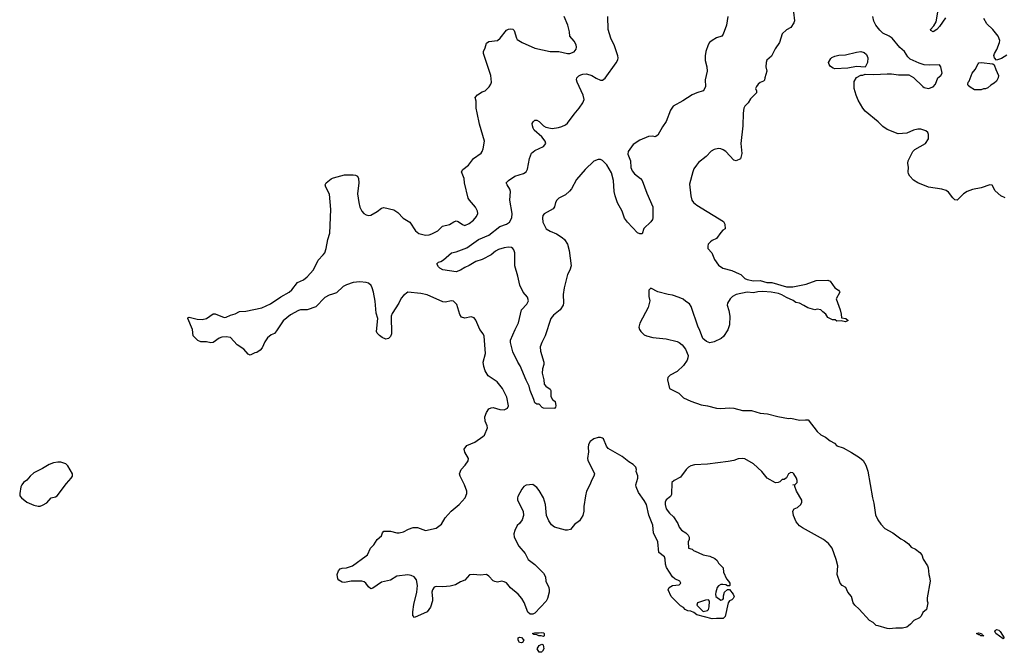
# Model space of a CAD drawing. Header units: inches. Extents: x 2220522 to 2384314, y 721474 to 893490.
# Tile 180 of 256: x 2327142 to 2336141, y 829759 to 835540. Entities that reach past the tile are written whole.
import ezdxf

# ---------------------------------------------------------------- set-up
doc = ezdxf.new("R2010")
doc.units = ezdxf.units.IN
doc.header["$MEASUREMENT"] = 0
for name, color, linetype in [('C3823', 7, 'Continuous'), ('C3832', 7, 'Continuous'), ('C3833', 7, 'Continuous')]:
    doc.layers.add(name, color=color, linetype=linetype)

msp = doc.modelspace()

# ---------------------------------------------------------------- linework, layer by layer
at = {"layer": 'C3823', "color": 5, "elevation": 180}
msp.add_lwpolyline([(2330000, 833032.4), (2329970, 833022.9), (2329930, 833002), (2329850, 832914.5), (2329770, 832888.4), (2329710, 832888.2), (2329690, 832883.5), (2329617, 832843), (2329551.2, 832788.8), (2329490, 832696), (2329470, 832673.2), (2329439.3, 832660.7), (2329406.6, 832633.4), (2329383.1, 832596.9), (2329358.3, 832541.7), (2329341.1, 832518.9), (2329310, 832499), (2329290, 832495.3), (2329250, 832475.3), (2329230, 832484), (2329190, 832528.7), (2329130, 832569), (2329070, 832636), (2329030, 832642), (2328990, 832638), (2328964.7, 832630), (2328910, 832588.7), (2328890, 832586), (2328850, 832595.3), (2328796.4, 832596.4), (2328770, 832608.7), (2328728.7, 832650), (2328722, 832710), (2328678, 832810), (2328680.4, 832819.6), (2328690, 832822), (2328763.8, 832803.8), (2328810, 832799.3), (2328850, 832810.6), (2328910, 832850.8), (2328930, 832850.7), (2329010, 832819.1), (2329030, 832822.4), (2329070, 832841.3), (2329110, 832853), (2329150, 832873.4), (2329210, 832876.9), (2329353.8, 832906.2), (2329435.8, 832944.2), (2329530, 833007.2), (2329604.2, 833050), (2329628.4, 833071.6), (2329682.3, 833137.7), (2329736.8, 833163.2), (2329770.6, 833189.4), (2329827.1, 833252.8), (2329870, 833343), (2329916.9, 833390), (2329929.7, 833410), (2329944.7, 833450), (2329958.3, 833530), (2329977.4, 833590), (2329985.7, 833805.7), (2329973.6, 833946.4), (2329939, 834010), (2329933.2, 834030), (2329942.7, 834050), (2329990, 834086.4), (2330000, 834091.2)], dxfattribs=at)
at = {"layer": 'C3823', "color": 5, "elevation": 220}
msp.add_lwpolyline([(2327490, 831497), (2327450.4, 831489.6), (2327410, 831474.5), (2327350, 831437.2), (2327270, 831398), (2327238.8, 831370), (2327207.5, 831332.5), (2327176, 831310), (2327161, 831290), (2327151, 831270), (2327142, 831210), (2327142, 831190), (2327158, 831170), (2327206, 831130), (2327270, 831103), (2327310, 831093.4), (2327330, 831094.8), (2327350, 831102.8), (2327390, 831126), (2327429.5, 831170.5), (2327470, 831178.8), (2327484, 831190), (2327570, 831302.8), (2327613.2, 831350), (2327624, 831370), (2327625.2, 831390), (2327582, 831462), (2327562.7, 831482.7), (2327516.6, 831496.6)], close=True, dxfattribs=at)
at = {"layer": 'C3832', "color": 5, "elevation": 180}
for points in [[(2331930, 829902), (2331909.2, 829909.2), (2331886, 829910), (2331870, 829918), (2331840.4, 829920.4), (2331829.3, 829930.7), (2331850, 829938), (2331890, 829936), (2331910, 829941), (2331930, 829936), (2331934.8, 829930), (2331934.8, 829910)], [(2335950, 829908), (2335926, 829910), (2335918, 829918), (2335910, 829918), (2335888.7, 829930), (2335910, 829938), (2335934, 829930), (2335938, 829918), (2335954, 829910)], [(2336130, 829881.2), (2336062.7, 829930), (2336054, 829950), (2336060.9, 829959.1), (2336070, 829966), (2336090, 829962.8), (2336102.8, 829950), (2336141, 829890)], [(2331730, 829846), (2331709.2, 829850), (2331699, 829870), (2331698, 829890), (2331710, 829898), (2331730, 829894.8), (2331750.8, 829870), (2331738, 829850)], [(2331890, 829759), (2331872.7, 829790), (2331890, 829820.7), (2331914.8, 829834.8), (2331926, 829826), (2331932.7, 829790), (2331921, 829770), (2331910, 829761.2)]]:
    msp.add_lwpolyline(points, close=True, dxfattribs=at)
msp.add_lwpolyline([(2335264.3, 830000), (2335251, 829990), (2335210, 829980.9), (2335150, 829980.9), (2335090, 829972.7), (2335070, 829976), (2334987.8, 830000)], dxfattribs=at)
at = {"layer": 'C3833', "color": 5}
for points, elevation in [([(2334214, 835610), (2334224.7, 835530), (2334218, 835510), (2334190.7, 835469.3), (2334150, 835448), (2334112, 835410), (2334086, 835330), (2334046.2, 835273.8), (2334013, 835207), (2333970, 835168.7), (2333963.8, 835150), (2333961.6, 835110), (2333970.8, 835070), (2333952.2, 835010), (2333950, 834988.7), (2333940.7, 834979.3), (2333910, 834965.2), (2333891, 834950), (2333876, 834930), (2333866.8, 834910), (2333878, 834890), (2333876, 834870), (2333822.3, 834817.7), (2333800.5, 834779.5), (2333771.3, 834750), (2333761, 834730), (2333754.4, 834685.6), (2333752.7, 834570), (2333733.4, 834410), (2333743.5, 834316.5), (2333730, 834268), (2333691.3, 834248.7), (2333670, 834255.3), (2333594.8, 834334.8), (2333572.1, 834352.1), (2333550, 834361.2), (2333530, 834362.7), (2333490, 834352.7), (2333462.8, 834337.2), (2333416, 834290), (2333346.2, 834233.8), (2333328.3, 834211.7), (2333304.4, 834175.6), (2333293.4, 834150), (2333264, 834036), (2333277.3, 833930), (2333286.8, 833890), (2333301, 833870), (2333330, 833846), (2333574.6, 833694.6), (2333587.3, 833670), (2333590.8, 833629.2), (2333570, 833615.3), (2333550, 833594), (2333510, 833541.2), (2333470, 833522.7), (2333454.8, 833510), (2333434.8, 833490), (2333431.1, 833471.1), (2333431.3, 833450), (2333468.2, 833408.2), (2333492.4, 833350), (2333530, 833296.3), (2333570, 833270.6), (2333650, 833248.5), (2333718.5, 833218.5), (2333734, 833210), (2333770, 833174.8), (2333790, 833164.9), (2333850, 833154.4), (2333910, 833155.3), (2333970, 833139.3), (2334017.3, 833137.3), (2334150, 833097.3), (2334210, 833097.3), (2334330, 833122.8), (2334423.1, 833156.9), (2334530, 833161), (2334551.3, 833150), (2334591.3, 833090), (2334626.8, 833066.8), (2334636, 833056), (2334638, 833050), (2334606, 832990), (2334641, 832890), (2334651.3, 832850), (2334654, 832814), (2334694, 832810), (2334714, 832790), (2334690, 832778), (2334650, 832788), (2334610, 832786), (2334596.4, 832796.4), (2334570, 832798), (2334530, 832818), (2334508.7, 832850), (2334482, 832870), (2334466, 832890), (2334430, 832895.3), (2334410, 832888.7), (2334345.6, 832905.6), (2334310, 832928.7), (2334270, 832948), (2334234.6, 832954.6), (2334212.9, 832972.9), (2334150, 833001.2), (2334106.8, 833026.8), (2334076.6, 833036.6), (2334010, 833049.4), (2333934.9, 833054.9), (2333890, 833052.4), (2333850, 833043.6), (2333790, 833049.6), (2333690, 833029.6), (2333657.3, 833010), (2333636.3, 832990), (2333610.7, 832950), (2333607.3, 832930), (2333622.8, 832882.8), (2333633, 832830), (2333628.4, 832750), (2333613, 832707), (2333574.4, 832645.6), (2333553.5, 832626.5), (2333490, 832596.2), (2333450, 832586.6), (2333418, 832598), (2333386.8, 832626.8), (2333354.5, 832710), (2333342.7, 832730), (2333278.6, 832918.6), (2333264.7, 832944.7), (2333230, 832964), (2333204.8, 832984.8), (2333170, 833002), (2333110, 833023.7), (2333070, 833029.3), (2332973.6, 833053.6), (2332910, 833086), (2332892.7, 833067.3), (2332892, 833010), (2332901, 832970), (2332886, 832910), (2332810, 832768), (2332801, 832730), (2332806, 832710), (2332818, 832690), (2332850, 832661), (2332870.6, 832650.6), (2332930, 832636.3), (2333050, 832624.9), (2333150, 832599.1), (2333170, 832590.7), (2333196, 832570), (2333226.8, 832530), (2333250.5, 832470), (2333250.4, 832450), (2333242.4, 832430), (2333210, 832378.4), (2333150, 832325.6), (2333086.8, 832290), (2333067.3, 832270), (2333064, 832250), (2333082.8, 832170), (2333166.6, 832126.6), (2333210, 832084.9), (2333275.2, 832055.2), (2333370, 832020.7), (2333430, 832012.7), (2333510, 831990.4), (2333550, 831986.7), (2333630, 831992.4), (2333670.3, 831990.3), (2333750, 831968.4), (2333830, 831967.4), (2333910, 831944.7), (2333977.8, 831937.8), (2334070, 831913.4), (2334170, 831894.8), (2334190, 831897.3), (2334270, 831880.7), (2334324.7, 831884.7), (2334350, 831882), (2334430, 831778), (2334464.9, 831744.9), (2334505.8, 831725.8), (2334550.8, 831690.8), (2334590, 831671.3), (2334610, 831646.8), (2334670, 831628), (2334745.8, 831585.8), (2334818, 831538), (2334850.3, 831510.3), (2334877.1, 831470), (2334893.7, 831413.7), (2334937.6, 831170), (2334950, 831122), (2334964.1, 831015.9), (2334984.4, 830970), (2335012.7, 830930), (2335050, 830890.5), (2335122.8, 830850), (2335196.1, 830796.1), (2335230, 830779.1), (2335266.8, 830750), (2335290, 830720.7), (2335330, 830700.7), (2335370, 830670.7), (2335386.8, 830650), (2335400.7, 830610), (2335439.3, 830550), (2335446, 830530), (2335450.8, 830470.8), (2335458.8, 830450), (2335464, 830410), (2335436.9, 830256.9), (2335436, 830230), (2335441, 830210), (2335431, 830149), (2335397.3, 830122.7), (2335381.6, 830090), (2335366.1, 830073.9), (2335314.8, 830050), (2335284.7, 830015.3), (2335264.3, 830000)], 180), ([(2335604.1, 835555.9), (2335550, 835478), (2335524.9, 835450), (2335490, 835429.7), (2335470, 835442), (2335467.3, 835450), (2335496.9, 835483.1), (2335519.1, 835520.9), (2335532.8, 835610)], 160), ([(2330000, 834091.2), (2330010, 834096), (2330110, 834123.1), (2330190, 834123), (2330210, 834120.5), (2330230, 834110.7), (2330239.3, 834090), (2330242.4, 834050), (2330230.4, 833950), (2330240.4, 833870), (2330250, 833826.8), (2330270, 833790.7), (2330288.2, 833770), (2330310, 833755.5), (2330330, 833750.5), (2330350, 833754.9), (2330410, 833786), (2330450, 833818.8), (2330470, 833824.9), (2330562, 833802), (2330598.6, 833778.5), (2330646, 833726), (2330706.8, 833690), (2330760.5, 833610), (2330790, 833584.9), (2330851.9, 833571.9), (2330885.6, 833574.4), (2330910, 833582), (2330962.7, 833610), (2331007.7, 833652.3), (2331070, 833668.2), (2331110, 833693.4), (2331130, 833700.5), (2331150, 833695.5), (2331190, 833667.7), (2331210, 833660.5), (2331250, 833678), (2331290, 833708.4), (2331318, 833742), (2331328.2, 833770), (2331325.4, 833790), (2331306.9, 833826.9), (2331252.6, 833890), (2331242.4, 833910), (2331207, 834050), (2331204.5, 834090), (2331179.7, 834150), (2331191.3, 834170), (2331243.5, 834210), (2331289.8, 834270.2), (2331358.6, 834321.4), (2331370, 834336), (2331379.1, 834360.9), (2331389.6, 834430), (2331344.4, 834584.4), (2331322, 834690), (2331314.5, 834730), (2331314.8, 834794.8), (2331306, 834830), (2331325.4, 834854.6), (2331370, 834881), (2331398, 834890), (2331433.6, 834926.4), (2331449.1, 834950.9), (2331454, 834970), (2331449.2, 835030), (2331381.2, 835230), (2331381.2, 835250), (2331397.4, 835282.6), (2331410, 835326), (2331430, 835340.5), (2331510, 835350.6), (2331535.1, 835370), (2331590, 835442.8), (2331610, 835454.8), (2331630, 835457.3), (2331650, 835454.8), (2331662, 835442), (2331683, 835370), (2331690, 835358.8), (2331736, 835330), (2331850, 835278.9), (2331990, 835250.3), (2332070, 835249), (2332150, 835230.3), (2332170, 835231.8), (2332210, 835246), (2332228.2, 835270), (2332231.8, 835290), (2332228.4, 835310), (2332210, 835345.1), (2332169.5, 835390), (2332166.6, 835430), (2332153.2, 835490), (2332117.2, 835570)], 180), ([(2333613, 835570), (2333603.1, 835490), (2333573, 835407), (2333559.5, 835390), (2333510, 835374), (2333470, 835350.6), (2333446.8, 835330), (2333434.3, 835310), (2333414.6, 835250), (2333408.2, 835210), (2333408.4, 835168.4), (2333422.7, 835110), (2333425.3, 835070), (2333408.6, 834991.4), (2333409.4, 834930), (2333399, 834901), (2333389.4, 834890.6), (2333330, 834872.7), (2333290, 834854.4), (2333201.9, 834798.1), (2333114.6, 834750), (2333090, 834714.5), (2333051.3, 834608.7), (2333018.6, 834561.5), (2332976.2, 834483.8), (2332950, 834469), (2332930, 834475.1), (2332888.1, 834471.9), (2332810, 834439), (2332750, 834399.5), (2332703.6, 834336.4), (2332699.5, 834310), (2332723.7, 834250), (2332729.1, 834190), (2332739.5, 834159.5), (2332760.3, 834130), (2332814.9, 834090), (2332831.3, 834071.3), (2332873.5, 833953.5), (2332930.3, 833830), (2332930.3, 833730), (2332925.1, 833714.9), (2332910, 833692.7), (2332846.7, 833633.3), (2332830, 833582), (2332810, 833582.7), (2332790, 833592.7), (2332696.4, 833690), (2332670, 833727.6), (2332648.6, 833790), (2332607.2, 833867.2), (2332583.7, 833930), (2332576.2, 833970), (2332569.8, 834070.2), (2332550, 834141.6), (2332510, 834212.6), (2332470, 834252.3), (2332450, 834260.9), (2332430, 834262), (2332390, 834245.7), (2332310, 834170.6), (2332230, 834080.6), (2332185.4, 833994.6), (2332167.8, 833972.2), (2332130, 833940.3), (2332070, 833908.6), (2332051.4, 833890), (2332039.6, 833870), (2332028.8, 833831.2), (2332017.3, 833810), (2331935.5, 833764.5), (2331924, 833750), (2331919.1, 833730), (2331923.8, 833690), (2331953, 833630), (2331990, 833606.4), (2332050, 833582), (2332100.7, 833550), (2332122, 833530), (2332148.3, 833488.3), (2332163.1, 833430), (2332184, 833290), (2332170.4, 833250), (2332148.9, 833211.1), (2332118, 833090), (2332108.9, 833030), (2332112.2, 832952.2), (2332108, 832930), (2332082.3, 832890), (2332020.3, 832839.7), (2331996.5, 832810), (2331943.5, 832650), (2331913.7, 832590), (2331899.7, 832550), (2331902.8, 832510), (2331933.2, 832410), (2331932.2, 832390), (2331920.8, 832350), (2331917.8, 832310), (2331932.4, 832250), (2331934.8, 832210), (2331950.5, 832190.5), (2331990, 832164.7), (2331995.5, 832150), (2331998, 832098), (2332010.5, 832070.5), (2332034.8, 832050), (2332042, 832010), (2332039.6, 832000.4), (2332030, 831986), (2331928.9, 831988.9), (2331916.4, 831996.4), (2331890, 832026), (2331870, 832028), (2331850, 832038), (2331842.7, 832070), (2331806.3, 832150), (2331799.5, 832190), (2331770, 832245.2), (2331716.4, 832376.4), (2331695.6, 832410), (2331650, 832505.2), (2331629.5, 832590), (2331627, 832610), (2331669.7, 832710), (2331702.4, 832770), (2331729.5, 832890), (2331778.6, 832941.4), (2331792, 832970), (2331783.3, 833003.3), (2331742.9, 833050), (2331714.1, 833114.1), (2331696.3, 833196.3), (2331666.9, 833290), (2331667.7, 833410), (2331658.3, 833438.3), (2331649.8, 833449.8), (2331636.8, 833456.8), (2331610, 833461.8), (2331570, 833456.1), (2331519.8, 833440.2), (2331490, 833424.4), (2331450, 833389.7), (2331370, 833349.7), (2331310, 833331.3), (2331250, 833293), (2331210, 833275.8), (2331170, 833251.5), (2331130, 833236.9), (2331010, 833255.1), (2330982, 833270), (2330970, 833282), (2330955.3, 833310), (2330970, 833324.7), (2330990, 833330.7), (2331014.2, 833345.8), (2331089, 833410), (2331130, 833419.3), (2331230, 833456.5), (2331335.8, 833530), (2331430, 833571.8), (2331529.9, 833650.1), (2331590, 833671.6), (2331618.7, 833690), (2331639.7, 833730), (2331644.2, 833770), (2331622.6, 833890), (2331627.6, 833970), (2331623, 833990), (2331597, 834030), (2331589.5, 834050), (2331609.2, 834070), (2331669, 834110), (2331747.1, 834132.9), (2331770, 834148.4), (2331784.6, 834175.4), (2331801.8, 834270), (2331821.2, 834318.8), (2331850, 834344.9), (2331930, 834382), (2331952.3, 834410), (2331945.2, 834430), (2331915.1, 834470), (2331845.1, 834530), (2331834, 834550), (2331829.5, 834570), (2331827.3, 834590), (2331834.2, 834605.8), (2331850, 834622.8), (2331870, 834622), (2331890, 834610.5), (2331930, 834568.7), (2331950, 834557), (2331992.7, 834547.3), (2332010, 834546), (2332065.4, 834554.6), (2332097.4, 834562.6), (2332130, 834578), (2332150, 834593), (2332210, 834676.3), (2332257, 834730), (2332290, 834781), (2332301.6, 834810), (2332291.6, 834850), (2332237.2, 834970), (2332232.4, 834990), (2332233.6, 835010), (2332251.9, 835028.1), (2332270, 835037.4), (2332290, 835043.6), (2332323.8, 835043.8), (2332370, 835030.3), (2332410, 835004.9), (2332450, 834986.4), (2332470, 834988), (2332494.5, 835005.5), (2332595.2, 835144.8), (2332608.2, 835171.8), (2332611.3, 835190), (2332608.3, 835210), (2332580.1, 835300.1), (2332544.7, 835370), (2332520.5, 835450), (2332516.8, 835570)], 160), ([(2336150, 833912), (2336109.2, 833930), (2336057.5, 833977.5), (2336030, 834028), (2336010, 834032), (2335930, 834003.6), (2335850, 833989.6), (2335801, 833970), (2335770, 833949.3), (2335710, 833889.2), (2335690, 833892.7), (2335670, 833912), (2335630, 833965.1), (2335610, 833979.7), (2335570, 833992.6), (2335449.5, 834009.5), (2335350, 834049.4), (2335310, 834073.2), (2335278, 834110), (2335267, 834130), (2335262, 834150), (2335266.6, 834190), (2335259.3, 834230), (2335262.7, 834250), (2335304.1, 834335.9), (2335325.1, 834354.9), (2335422, 834410), (2335448.7, 834450), (2335449, 834490), (2335442, 834510), (2335424.7, 834524.7), (2335378, 834538), (2335350, 834539), (2335310, 834529.2), (2335250, 834504), (2335170, 834497.2), (2335070, 834537.2), (2335030, 834565.2), (2334987.5, 834607.5), (2334870, 834704), (2334849.2, 834730), (2334804.8, 834804.8), (2334786, 834850), (2334769.2, 834910), (2334770, 834974), (2334790, 835012), (2334830, 835032), (2334847.3, 835032.7), (2334870, 835042), (2334950, 835038.8), (2335070, 835045.5), (2335110, 835045.5), (2335175.2, 835035.2), (2335270, 835037.3), (2335310, 835010.8), (2335396, 834930), (2335410, 834920.7), (2335450, 834910.8), (2335490, 834927.7), (2335513.2, 834950), (2335532.9, 835007.1), (2335562, 835030), (2335573.2, 835050), (2335562, 835110), (2335548.7, 835128.7), (2335455.8, 835124.2), (2335410, 835127.6), (2335362, 835142), (2335280.4, 835180.4), (2335260.1, 835200.1), (2335230, 835249.5), (2335185.8, 835285.8), (2335115.1, 835370), (2335089.6, 835390), (2335030, 835417.2), (2335003, 835443), (2334968.5, 835488.5), (2334947.8, 835527.8), (2334938.9, 835570)], 180), ([(2336163.1, 835216.9), (2336115.4, 835184.6), (2336068.7, 835168.7), (2336052.2, 835190), (2336047.1, 835212.9), (2336051.1, 835230), (2336072, 835268), (2336097.1, 835330), (2336099.3, 835350), (2336085.7, 835390), (2336036.3, 835450), (2335982, 835502), (2335953.3, 835550)], 160), ([(2334987.8, 830000), (2334970, 830005.2), (2334942, 830030), (2334909, 830050), (2334814.2, 830154.2), (2334774.5, 830190), (2334759.5, 830210), (2334743.7, 830270), (2334712.7, 830310), (2334693.2, 830350), (2334658, 830370), (2334642, 830390), (2334614, 830470), (2334619, 830550), (2334605.6, 830605.6), (2334569.2, 830710), (2334533.3, 830753.3), (2334489.6, 830789.6), (2334296.5, 830896.5), (2334270, 830915.3), (2334239, 830950), (2334214, 831010), (2334209.2, 831050), (2334222, 831070), (2334250, 831083), (2334280.5, 831110), (2334289.7, 831130), (2334289.6, 831150), (2334241.2, 831230), (2334226, 831274), (2334226, 831286), (2334208, 831290), (2334230, 831291.3), (2334249.1, 831310.9), (2334249.3, 831330), (2334242.4, 831350), (2334218.9, 831390), (2334210, 831398.9), (2334190, 831402), (2334170.5, 831390), (2334150, 831354), (2334130, 831338), (2334110, 831338), (2334090, 831318), (2334074, 831310), (2334050, 831309), (2333975.3, 831350), (2333924, 831410), (2333850, 831481.2), (2333770, 831526), (2333750, 831529.4), (2333710, 831526.6), (2333668.5, 831511.5), (2333617.7, 831502.3), (2333430, 831478.3), (2333308.5, 831471.5), (2333277.5, 831462.5), (2333256, 831450), (2333234.8, 831430), (2333180.5, 831359.5), (2333124.7, 831330), (2333104, 831310), (2333098.9, 831201.1), (2333090, 831183.7), (2333050, 831152.3), (2333042.6, 831130), (2333041.1, 831110), (2333050.4, 831070), (2333081.6, 831030), (2333116.5, 830996.5), (2333156.3, 830936.3), (2333170, 830902), (2333190, 830874), (2333230, 830852), (2333251.3, 830830), (2333262, 830810), (2333262, 830790), (2333252.7, 830767.3), (2333254, 830710), (2333290, 830702), (2333302, 830690), (2333342, 830670), (2333390, 830651), (2333450, 830638), (2333495.3, 830615.3), (2333516.9, 830596.9), (2333530, 830574), (2333571.6, 830531.6), (2333574, 830490), (2333602, 830430), (2333622, 830410), (2333634, 830390), (2333632, 830370), (2333630, 830366), (2333610, 830366), (2333595.3, 830375.3), (2333570, 830379), (2333550, 830377.2), (2333530, 830365.2), (2333517.3, 830350), (2333504.9, 830310), (2333500.7, 830290), (2333506, 830270), (2333550, 830236), (2333570, 830242), (2333575.3, 830250), (2333574.6, 830274.6), (2333585.2, 830310), (2333610, 830334), (2333630, 830334), (2333664.7, 830290), (2333671.3, 830270), (2333662, 830250), (2333650, 830238), (2333630, 830228), (2333618, 830210), (2333590, 830086), (2333571.1, 830068.9), (2333510, 830069), (2333470, 830064), (2333330, 830102), (2333303.1, 830123.1), (2333276.4, 830136.4), (2333250, 830138), (2333226, 830150), (2333208.4, 830168.4), (2333183.1, 830183.1), (2333098, 830270), (2333068, 830330), (2333078, 830350), (2333108, 830370), (2333170, 830376), (2333184, 830390), (2333175.3, 830410), (2333130, 830429), (2333109.5, 830449.5), (2333054.8, 830534.8), (2333045.6, 830565.6), (2333042.9, 830610), (2333035.1, 830630), (2332982.7, 830670), (2332973.6, 830770), (2332933.6, 830850), (2332930, 830922), (2332890.9, 831010.9), (2332870.9, 831110), (2332850, 831147.3), (2332798.7, 831218.7), (2332775.6, 831270), (2332774, 831290), (2332791.6, 831350), (2332792.3, 831372.3), (2332778, 831410), (2332779, 831430), (2332773.2, 831450), (2332750, 831475.1), (2332710, 831500.9), (2332650, 831549.4), (2332521, 831621), (2332504, 831644), (2332477.2, 831710), (2332470, 831717.2), (2332450, 831721.2), (2332430, 831721.2), (2332390, 831709.3), (2332356.1, 831683.9), (2332341.7, 831658.3), (2332337.1, 831630), (2332342, 831590), (2332330.7, 831530), (2332333.7, 831513.7), (2332396, 831390), (2332391, 831370), (2332370, 831335.3), (2332354, 831290), (2332323, 831230), (2332312.1, 831187.9), (2332299.7, 831090), (2332299.1, 831050), (2332289.2, 831010), (2332260.2, 830959.8), (2332213.5, 830926.5), (2332177.8, 830882.3), (2332150, 830873.6), (2332130, 830875.6), (2332030, 830902.9), (2332002.6, 830922.6), (2331979.3, 830959.3), (2331957.6, 831010), (2331946.6, 831110), (2331929.5, 831170), (2331890, 831239), (2331870, 831264), (2331833.2, 831293.2), (2331770, 831285.2), (2331750, 831273.2), (2331730.8, 831250), (2331695.9, 831184.1), (2331690.7, 831170), (2331690.7, 831150), (2331744.9, 831050), (2331747.3, 831010), (2331734.8, 830970), (2331710, 830935.3), (2331690, 830918), (2331667.1, 830872.9), (2331658, 830842), (2331662, 830810), (2331704.9, 830730), (2331763.1, 830663.1), (2331790, 830607.3), (2331850, 830562.8), (2331930, 830481), (2331947.3, 830450), (2331950.7, 830410), (2331978.8, 830350), (2331982.8, 830330), (2331982.8, 830310), (2331967.3, 830250), (2331953.8, 830226.2), (2331850, 830116.4), (2331833.5, 830106.5), (2331807.2, 830107.2), (2331786, 830126), (2331752.9, 830212.9), (2331731.8, 830251.8), (2331699.6, 830290), (2331628, 830348), (2331590, 830393.6), (2331570, 830404.2), (2331550, 830407.6), (2331510, 830400.5), (2331484.6, 830404.6), (2331470, 830411.8), (2331430, 830456), (2331410, 830469.3), (2331350, 830464.5), (2331290, 830469.5), (2331253.7, 830466.3), (2331210, 830419.3), (2331170, 830402.7), (2331124.4, 830375.6), (2331075.6, 830364.4), (2331010, 830357.3), (2330950, 830359.7), (2330930, 830354), (2330914, 830330), (2330908.8, 830310), (2330916.4, 830250), (2330914.9, 830230), (2330896, 830170), (2330866, 830130), (2330750, 830077.2), (2330736.6, 830096.6), (2330735.1, 830130), (2330745.3, 830194.7), (2330772.4, 830310), (2330778.3, 830370), (2330770, 830422), (2330749, 830450), (2330721, 830461), (2330690, 830466.3), (2330590, 830455.1), (2330530, 830419.7), (2330450, 830399.7), (2330370, 830344.5), (2330350, 830339.3), (2330330, 830356), (2330306.6, 830390), (2330290, 830401.6), (2330270, 830408.2), (2330172.1, 830407.9), (2330110, 830397.8), (2330090, 830401.2), (2330059.1, 830419.1), (2330049, 830430), (2330044.9, 830470), (2330055.9, 830504.1), (2330070, 830522.3), (2330090, 830529), (2330130, 830531.6), (2330183.7, 830550), (2330310, 830640.4), (2330319.6, 830650), (2330349.6, 830710), (2330378.3, 830741.7), (2330409.5, 830790.5), (2330450, 830824.7), (2330459, 830850), (2330470, 830864.7), (2330530, 830865.5), (2330590, 830850.6), (2330610, 830850.6), (2330650, 830859.1), (2330695.6, 830884.4), (2330739.5, 830900.5), (2330778.3, 830898.3), (2330850, 830872.4), (2330950, 830894), (2330996.9, 830930), (2331031, 830989), (2331084.5, 831050), (2331158, 831110), (2331214.5, 831170), (2331229.4, 831210), (2331229.4, 831230), (2331206.6, 831290), (2331166.6, 831370), (2331162, 831390), (2331176, 831430), (2331213.2, 831470), (2331242, 831510), (2331244, 831530), (2331210, 831588), (2331206, 831614), (2331228.7, 831650), (2331301.2, 831678.8), (2331375.3, 831730), (2331390, 831744.7), (2331418, 831810), (2331414.5, 831830), (2331396.3, 831870), (2331392.6, 831910), (2331408.2, 831950), (2331430, 831982.4), (2331450, 831993.4), (2331470, 831995.3), (2331530, 831978.4), (2331570, 831973.4), (2331601.2, 831990), (2331609.5, 832010.5), (2331594, 832090), (2331555.1, 832170), (2331507.3, 832230), (2331424.5, 832284.5), (2331396.8, 832330), (2331383.7, 832370), (2331378, 832410), (2331398.8, 832490), (2331388.6, 832648.6), (2331378.7, 832670), (2331346.3, 832710), (2331310, 832795.3), (2331296.6, 832816.6), (2331270, 832826), (2331210, 832812), (2331181, 832821), (2331165.3, 832845.3), (2331138, 832938), (2331107.2, 832967.2), (2331090, 832972), (2331030, 832958.4), (2331010, 832960.7), (2330865.8, 833025.8), (2330810, 833037), (2330690, 833049.3), (2330650, 833020.9), (2330630, 832996), (2330606, 832950), (2330545.1, 832854.9), (2330536.4, 832830), (2330541.6, 832670), (2330530, 832644), (2330514.4, 832625.6), (2330490, 832619), (2330455.5, 832635.5), (2330430, 832654), (2330410, 832675.3), (2330403.7, 832690), (2330414, 832810), (2330399.1, 832859.1), (2330391.7, 832968.3), (2330376.9, 833050), (2330365.1, 833090), (2330354, 833110), (2330330, 833132.3), (2330310, 833137), (2330250, 833143.7), (2330190, 833138), (2330130, 833118), (2330099.2, 833100.8), (2330036.2, 833043.8), (2330000, 833032.4)], 180)]:
    msp.add_lwpolyline(points, dxfattribs=dict(at, elevation=elevation))
for points, elevation in [([(2334870, 835106), (2334790, 835112.6), (2334710, 835096.3), (2334592.2, 835092.3), (2334576.1, 835096.1), (2334552.9, 835112.9), (2334541.2, 835130), (2334536, 835150), (2334555.2, 835184.8), (2334565.6, 835194.4), (2334593.5, 835206.5), (2334630, 835215.3), (2334690, 835218), (2334790, 835243.6), (2334830, 835248.7), (2334859.2, 835239.2), (2334881.3, 835221.3), (2334894, 835190), (2334891, 835150)], 180), ([(2335870, 834898), (2335830, 834922), (2335810, 834939), (2335807.1, 834947.1), (2335812, 834970), (2335821, 834979), (2335847.9, 835050), (2335876.2, 835083.8), (2335903.4, 835136.6), (2335910, 835144.4), (2335930, 835149.2), (2336035.2, 835135.2), (2336050, 835126.7), (2336063.5, 835083.5), (2336089, 835030), (2336086.5, 835010), (2336070, 834977.6), (2336050, 834959.3), (2336016.9, 834943.1), (2335990, 834918), (2335970, 834908.7), (2335950, 834908), (2335930, 834898)], 160), ([(2333437, 830237), (2333410, 830235.1), (2333338, 830210), (2333331.3, 830190), (2333390, 830131.3), (2333430, 830141), (2333439, 830150), (2333444.5, 830175.5), (2333445.6, 830225.6)], 180)]:
    msp.add_lwpolyline(points, close=True, dxfattribs=dict(at, elevation=elevation))

doc.saveas('drawing.dxf')
